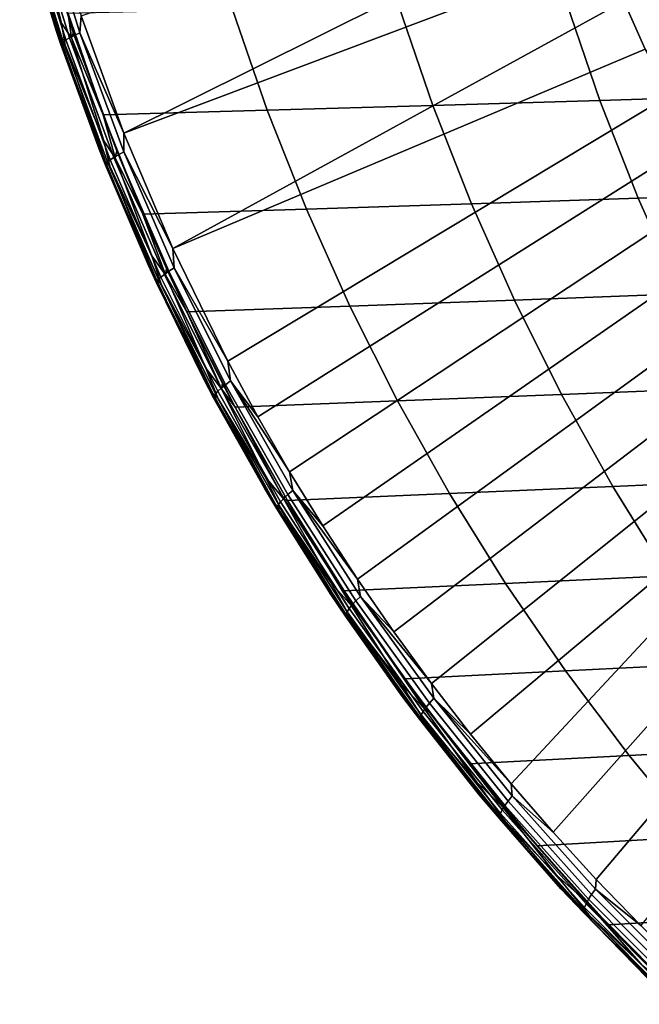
# Model space of a CAD drawing. Header units: metres. Extents: x -166 to 33, y -71 to 34.
# Tile 1 of 256: x -164.89 to -160.38, y -12.55 to -5.38. Entities that reach past the tile are written whole.
import ezdxf

# ---------------------------------------------------------------- set-up
doc = ezdxf.new("R2010")
doc.units = ezdxf.units.M
doc.layers.add('solid_12208131', color=7, linetype='CONTINUOUS')

msp = doc.modelspace()

# ---------------------------------------------------------------- linework, layer by layer
at = {"layer": 'solid_12208131'}
for points in [[(-160.898407, -4.164516, 200.588562), (-160.772522, -4.527116, 200.551285), (-164.133331, -6.202901, 203.181549), (-164.443146, -5.346578, 203.279434)], [(-164.870529, -4.656749, 203.738876), (-164.625397, -5.454027, 203.726883), (-164.864517, -4.634619, 203.869751), (-164.892395, -4.571346, 203.811295)], [(-164.837906, -4.662236, 203.92926), (-164.586761, -5.39993, 203.917313), (-164.788544, -4.616997, 204.046921), (-164.848419, -4.525517, 204.000031)], [(-164.726959, -4.586146, 203.395111), (-164.453781, -5.470679, 203.308685), (-164.494354, -5.489461, 203.355545), (-164.768478, -4.601931, 203.442245)], [(-164.726959, -4.586146, 203.395111), (-164.443146, -5.346578, 203.279434), (-164.453781, -5.470679, 203.308685)], [(-160.772522, -4.527116, 200.551285), (-160.6362, -4.885585, 200.510895), (-164.133331, -6.202901, 203.181549)], [(-164.865555, -4.649668, 203.674683), (-164.588577, -5.546234, 203.587128), (-164.593109, -5.554645, 203.651199), (-164.870529, -4.656749, 203.738876)], [(-164.870529, -4.656749, 203.738876), (-164.593109, -5.554645, 203.651199), (-164.625397, -5.454027, 203.726883)], [(-164.852585, -4.640476, 203.611893), (-164.576157, -5.535307, 203.524506), (-164.588577, -5.546234, 203.587128), (-164.865555, -4.649668, 203.674683)], [(-164.625397, -5.454027, 203.726883), (-164.590164, -5.528619, 203.783035), (-164.837906, -4.662236, 203.92926), (-164.864517, -4.634619, 203.869751)], [(-164.831818, -4.629326, 203.551559), (-164.556061, -5.522049, 203.464371), (-164.576157, -5.535307, 203.524506), (-164.852585, -4.640476, 203.611893)], [(-164.590164, -5.528619, 203.783035), (-164.560242, -5.561141, 203.841507), (-164.586761, -5.39993, 203.917313), (-164.837906, -4.662236, 203.92926)], [(-164.803635, -4.616405, 203.49469), (-164.528641, -5.506681, 203.40773), (-164.556061, -5.522049, 203.464371), (-164.831818, -4.629326, 203.551559)], [(-164.768478, -4.601931, 203.442245), (-164.494354, -5.489461, 203.355545), (-164.528641, -5.506681, 203.40773), (-164.803635, -4.616405, 203.49469)], [(-164.586761, -5.39993, 203.917313), (-164.515854, -5.507712, 203.960724), (-164.539398, -5.330679, 204.020981), (-164.788544, -4.616997, 204.046921)], [(-160.6362, -4.885585, 200.510895), (-160.489563, -5.239596, 200.467468), (-163.777222, -7.042566, 203.069199), (-164.133331, -6.202901, 203.181549)], [(-159.432541, -5.926198, 209.08876), (-159.677002, -5.205903, 209.170364), (-160.910294, -5.238454, 207.887512), (-160.662888, -5.963301, 207.805618)], [(-160.367584, -5.17344, 200.361694), (-160.047974, -5.858047, 200.267029), (-160.332733, -5.588827, 200.421005), (-160.489563, -5.239596, 200.467468)], [(-163.087845, -6.034491, 205.229935), (-163.341095, -5.300897, 205.312637), (-164.539398, -5.330679, 204.020981), (-164.283798, -6.068342, 203.937195)], [(-160.489563, -5.239596, 200.467468), (-160.332733, -5.588827, 200.421005), (-163.777222, -7.042566, 203.069199)], [(-161.881302, -5.999423, 206.519165), (-162.131638, -5.270141, 206.60141), (-163.341095, -5.300897, 205.312637), (-163.087845, -6.034491, 205.229935)], [(-160.662888, -5.963301, 207.805618), (-160.910294, -5.238454, 207.887512), (-162.131638, -5.270141, 206.60141), (-161.881302, -5.999423, 206.519165)], [(-164.283798, -6.068342, 203.937195), (-164.539398, -5.330679, 204.020981), (-164.498032, -5.457645, 204.007416)], [(-164.515854, -5.507712, 203.960724), (-164.498032, -5.457645, 204.007416), (-164.539398, -5.330679, 204.020981)], [(-164.453781, -5.470679, 203.308685), (-164.443146, -5.346578, 203.279434), (-164.133331, -6.202901, 203.181549)], [(-164.560242, -5.561141, 203.841507), (-164.279846, -6.25791, 203.82045), (-164.515854, -5.507712, 203.960724), (-164.586761, -5.39993, 203.917313)], [(-164.593109, -5.554645, 203.651199), (-164.312225, -6.31977, 203.628052), (-164.590164, -5.528619, 203.783035), (-164.625397, -5.454027, 203.726883)], [(-164.556061, -5.522049, 203.464371), (-164.232697, -6.396934, 203.362289), (-164.251999, -6.412252, 203.422195), (-164.576157, -5.535307, 203.524506)], [(-164.528641, -5.506681, 203.40773), (-164.206192, -6.379172, 203.305923), (-164.232697, -6.396934, 203.362289), (-164.556061, -5.522049, 203.464371)], [(-164.494354, -5.489461, 203.355545), (-164.172913, -6.359267, 203.254044), (-164.206192, -6.379172, 203.305923), (-164.528641, -5.506681, 203.40773)], [(-164.515854, -5.507712, 203.960724), (-164.283798, -6.068342, 203.937195), (-164.498032, -5.457645, 204.007416)], [(-164.279846, -6.25791, 203.82045), (-164.196075, -6.380921, 203.859802), (-164.283798, -6.068342, 203.937195), (-164.515854, -5.507712, 203.960724)], [(-164.453781, -5.470679, 203.308685), (-164.133438, -6.337552, 203.207504), (-164.172913, -6.359267, 203.254044), (-164.494354, -5.489461, 203.355545)], [(-164.453781, -5.470679, 203.308685), (-164.133331, -6.202901, 203.181549), (-164.133438, -6.337552, 203.207504)], [(-164.588577, -5.546234, 203.587128), (-164.263763, -6.424872, 203.484619), (-164.267807, -6.434582, 203.548538), (-164.593109, -5.554645, 203.651199)], [(-164.593109, -5.554645, 203.651199), (-164.267807, -6.434582, 203.548538), (-164.312225, -6.31977, 203.628052)], [(-164.312225, -6.31977, 203.628052), (-164.268433, -6.404969, 203.681519), (-164.560242, -5.561141, 203.841507), (-164.590164, -5.528619, 203.783035)], [(-164.576157, -5.535307, 203.524506), (-164.251999, -6.412252, 203.422195), (-164.263763, -6.424872, 203.484619), (-164.588577, -5.546234, 203.587128)], [(-164.268433, -6.404969, 203.681519), (-164.234665, -6.442071, 203.738785), (-164.279846, -6.25791, 203.82045), (-164.560242, -5.561141, 203.841507)], [(-160.165863, -5.932958, 200.371582), (-163.374878, -7.864783, 202.942612), (-163.777222, -7.042566, 203.069199), (-160.332733, -5.588827, 200.421005)], [(-159.989105, -6.271676, 200.319229), (-163.156219, -8.269288, 202.873962), (-163.374878, -7.864783, 202.942612), (-160.165863, -5.932958, 200.371582)], [(-159.157043, -6.634056, 208.996368), (-159.432541, -5.926198, 209.08876), (-160.662888, -5.963301, 207.805618), (-160.384064, -6.67565, 207.712936)], [(-161.599167, -6.716151, 206.426071), (-161.881302, -5.999423, 206.519165), (-163.087845, -6.034491, 205.229935), (-162.802429, -6.755476, 205.136322)], [(-160.384064, -6.67565, 207.712936), (-160.662888, -5.963301, 207.805618), (-161.881302, -5.999423, 206.519165), (-161.599167, -6.716151, 206.426071)], [(-162.802429, -6.755476, 205.136322), (-163.087845, -6.034491, 205.229935), (-164.283798, -6.068342, 203.937195), (-163.995377, -6.793293, 203.842773)], [(-163.995377, -6.793293, 203.842773), (-164.283798, -6.068342, 203.937195), (-164.18367, -6.331011, 203.904404)], [(-164.196075, -6.380921, 203.859802), (-164.18367, -6.331011, 203.904404), (-164.283798, -6.068342, 203.937195)], [(-164.133438, -6.337552, 203.207504), (-164.133331, -6.202901, 203.181549), (-163.777222, -7.042566, 203.069199)], [(-164.234665, -6.442071, 203.738785), (-163.92865, -7.096865, 203.709763), (-164.196075, -6.380921, 203.859802), (-164.279846, -6.25791, 203.82045)], [(-159.802612, -6.604671, 200.263977), (-162.925873, -8.669127, 202.801804), (-163.156219, -8.269288, 202.873962), (-159.989105, -6.271676, 200.319229)], [(-164.267807, -6.434582, 203.548538), (-163.953964, -7.165919, 203.515152), (-164.268433, -6.404969, 203.681519), (-164.312225, -6.31977, 203.628052)], [(-164.206192, -6.379172, 203.305923), (-163.837402, -7.231148, 203.189697), (-163.862885, -7.251235, 203.245743), (-164.232697, -6.396934, 203.362289)], [(-164.172913, -6.359267, 203.254044), (-163.805283, -7.208632, 203.138153), (-163.837402, -7.231148, 203.189697), (-164.206192, -6.379172, 203.305923)], [(-164.196075, -6.380921, 203.859802), (-163.995377, -6.793293, 203.842773), (-164.18367, -6.331011, 203.904404)], [(-163.92865, -7.096865, 203.709763), (-163.830322, -7.233895, 203.744568), (-163.995377, -6.793293, 203.842773), (-164.196075, -6.380921, 203.859802)], [(-164.133438, -6.337552, 203.207504), (-163.767059, -7.184065, 203.09198), (-163.805283, -7.208632, 203.138153), (-164.172913, -6.359267, 203.254044)], [(-164.133438, -6.337552, 203.207504), (-163.777222, -7.042566, 203.069199), (-163.767059, -7.184065, 203.09198)], [(-163.953964, -7.165919, 203.515152), (-163.900452, -7.260925, 203.565582), (-164.234665, -6.442071, 203.738785), (-164.268433, -6.404969, 203.681519)], [(-164.263763, -6.424872, 203.484619), (-163.892319, -7.282819, 203.367599), (-163.895798, -7.293786, 203.431335), (-164.267807, -6.434582, 203.548538)], [(-164.267807, -6.434582, 203.548538), (-163.895798, -7.293786, 203.431335), (-163.953964, -7.165919, 203.515152)], [(-164.251999, -6.412252, 203.422195), (-163.881287, -7.268555, 203.305389), (-163.892319, -7.282819, 203.367599), (-164.263763, -6.424872, 203.484619)], [(-164.232697, -6.396934, 203.362289), (-163.862885, -7.251235, 203.245743), (-163.881287, -7.268555, 203.305389), (-164.251999, -6.412252, 203.422195)], [(-163.900452, -7.260925, 203.565582), (-163.862335, -7.30224, 203.62149), (-163.92865, -7.096865, 203.709763), (-164.234665, -6.442071, 203.738785)], [(-159.606567, -6.931639, 200.205917), (-162.683868, -9.064034, 202.726151), (-162.925873, -8.669127, 202.801804), (-159.802612, -6.604671, 200.263977)], [(-158.851013, -7.327974, 208.893402), (-159.157043, -6.634056, 208.996368), (-160.384064, -6.67565, 207.712936), (-160.07431, -7.373991, 207.609634)], [(-161.285736, -7.418807, 206.322311), (-161.599167, -6.716151, 206.426071), (-162.802429, -6.755476, 205.136322), (-162.485321, -7.462331, 205.032013)], [(-160.07431, -7.373991, 207.609634), (-160.384064, -6.67565, 207.712936), (-161.599167, -6.716151, 206.426071), (-161.285736, -7.418807, 206.322311)], [(-162.485321, -7.462331, 205.032013), (-162.802429, -6.755476, 205.136322), (-163.995377, -6.793293, 203.842773), (-163.674683, -7.50401, 203.7379)], [(-163.674683, -7.50401, 203.7379), (-163.995377, -6.793293, 203.842773), (-163.822403, -7.187208, 203.786179)], [(-163.830322, -7.233895, 203.744568), (-163.822403, -7.187208, 203.786179), (-163.995377, -6.793293, 203.842773)], [(-159.401138, -7.252284, 200.145065), (-162.430542, -9.453356, 202.647125), (-162.683868, -9.064034, 202.726151), (-159.606567, -6.931639, 200.205917)], [(-163.862335, -7.30224, 203.62149), (-163.534653, -7.91443, 203.585892), (-163.830322, -7.233895, 203.744568), (-163.92865, -7.096865, 203.709763)], [(-163.767059, -7.184065, 203.09198), (-163.777222, -7.042566, 203.069199), (-163.374878, -7.864783, 202.942612)], [(-163.895798, -7.293786, 203.431335), (-163.552094, -7.990062, 203.38884), (-163.900452, -7.260925, 203.565582), (-163.953964, -7.165919, 203.515152)], [(-163.837402, -7.231148, 203.189697), (-163.423889, -8.060164, 203.059708), (-163.448227, -8.082483, 203.115417), (-163.862885, -7.251235, 203.245743)], [(-163.805283, -7.208632, 203.138153), (-163.393036, -8.03514, 203.00853), (-163.423889, -8.060164, 203.059708), (-163.837402, -7.231148, 203.189697)], [(-163.830322, -7.233895, 203.744568), (-163.674683, -7.50401, 203.7379), (-163.822403, -7.187208, 203.786179)], [(-163.534653, -7.91443, 203.585892), (-163.420212, -8.064131, 203.615692), (-163.674683, -7.50401, 203.7379), (-163.830322, -7.233895, 203.744568)], [(-163.767059, -7.184065, 203.09198), (-163.356201, -8.007831, 202.962784), (-163.393036, -8.03514, 203.00853), (-163.805283, -7.208632, 203.138153)], [(-163.767059, -7.184065, 203.09198), (-163.374878, -7.864783, 202.942612), (-163.356201, -8.007831, 202.962784)], [(-163.552094, -7.990062, 203.38884), (-163.487854, -8.093975, 203.435944), (-163.862335, -7.30224, 203.62149), (-163.900452, -7.260925, 203.565582)], [(-163.892319, -7.282819, 203.367599), (-163.475861, -8.117558, 203.23674), (-163.478699, -8.129725, 203.300293), (-163.895798, -7.293786, 203.431335)], [(-163.895798, -7.293786, 203.431335), (-163.478699, -8.129725, 203.300293), (-163.552094, -7.990062, 203.38884)], [(-163.881287, -7.268555, 203.305389), (-163.465652, -8.101722, 203.174774), (-163.475861, -8.117558, 203.23674), (-163.892319, -7.282819, 203.367599)], [(-163.862885, -7.251235, 203.245743), (-163.448227, -8.082483, 203.115417), (-163.465652, -8.101722, 203.174774), (-163.881287, -7.268555, 203.305389)], [(-163.487854, -8.093975, 203.435944), (-163.444931, -8.139086, 203.490356), (-163.534653, -7.91443, 203.585892), (-163.862335, -7.30224, 203.62149)], [(-159.186523, -7.56631, 200.081482), (-162.166092, -9.836551, 202.56485), (-162.430542, -9.453356, 202.647125), (-159.401138, -7.252284, 200.145065)], [(-159.734451, -8.05697, 207.496094), (-160.07431, -7.373991, 207.609634), (-161.285736, -7.418807, 206.322311), (-160.941818, -8.10603, 206.208313)], [(-162.13739, -8.153687, 204.917404), (-162.485321, -7.462331, 205.032013), (-163.674683, -7.50401, 203.7379), (-163.322388, -8.199369, 203.622986)], [(-160.941818, -8.10603, 206.208313), (-161.285736, -7.418807, 206.322311), (-162.485321, -7.462331, 205.032013), (-162.13739, -8.153687, 204.917404)], [(-163.322388, -8.199369, 203.622986), (-163.674683, -7.50401, 203.7379), (-163.4142, -8.025473, 203.652893)], [(-163.420212, -8.064131, 203.615692), (-163.4142, -8.025473, 203.652893), (-163.674683, -7.50401, 203.7379)], [(-158.962921, -7.873434, 200.015259), (-161.890808, -10.213099, 202.479431), (-162.166092, -9.836551, 202.56485), (-159.186523, -7.56631, 200.081482)], [(-163.356201, -8.007831, 202.962784), (-163.374878, -7.864783, 202.942612), (-163.156219, -8.269288, 202.873962)], [(-158.730515, -8.173373, 199.946411), (-161.605148, -10.582284, 202.391006), (-161.890808, -10.213099, 202.479431), (-158.962921, -7.873434, 200.015259)], [(-163.444931, -8.139086, 203.490356), (-163.099426, -8.708317, 203.449478), (-163.420212, -8.064131, 203.615692), (-163.534653, -7.91443, 203.585892)], [(-163.478699, -8.129725, 203.300293), (-163.108261, -8.789876, 203.249771), (-163.487854, -8.093975, 203.435944), (-163.552094, -7.990062, 203.38884)], [(-163.393036, -8.03514, 203.00853), (-162.93782, -8.836467, 202.865921), (-162.967285, -8.863876, 202.916672), (-163.423889, -8.060164, 203.059708)], [(-163.420212, -8.064131, 203.615692), (-163.322388, -8.199369, 203.622986), (-163.4142, -8.025473, 203.652893)], [(-163.356201, -8.007831, 202.962784), (-162.902496, -8.806546, 202.820618), (-162.93782, -8.836467, 202.865921), (-163.393036, -8.03514, 203.00853)], [(-163.356201, -8.007831, 202.962784), (-163.156219, -8.269288, 202.873962), (-162.925873, -8.669127, 202.801804)], [(-163.356201, -8.007831, 202.962784), (-162.925873, -8.669127, 202.801804), (-162.902496, -8.806546, 202.820618)], [(-163.108261, -8.789876, 203.249771), (-163.032333, -8.901718, 203.293289), (-163.444931, -8.139086, 203.490356), (-163.487854, -8.093975, 203.435944)], [(-163.465652, -8.101722, 203.174774), (-163.00676, -8.909369, 203.031052), (-163.016098, -8.92669, 203.092773), (-163.475861, -8.117558, 203.23674)], [(-163.448227, -8.082483, 203.115417), (-162.990402, -8.888313, 202.972031), (-163.00676, -8.909369, 203.031052), (-163.465652, -8.101722, 203.174774)], [(-163.423889, -8.060164, 203.059708), (-162.967285, -8.863876, 202.916672), (-162.990402, -8.888313, 202.972031), (-163.448227, -8.082483, 203.115417)], [(-163.099426, -8.708317, 203.449478), (-162.967422, -8.869232, 203.473862), (-163.322388, -8.199369, 203.622986), (-163.420212, -8.064131, 203.615692)], [(-160.568329, -8.776497, 206.084473), (-160.941818, -8.10603, 206.208313), (-162.13739, -8.153687, 204.917404), (-161.759521, -8.828214, 204.792923)], [(-159.365356, -8.723269, 207.372742), (-159.734451, -8.05697, 207.496094), (-160.941818, -8.10603, 206.208313), (-160.568329, -8.776497, 206.084473)], [(-163.475861, -8.117558, 203.23674), (-163.016098, -8.92669, 203.092773), (-163.018265, -8.939985, 203.156128), (-163.478699, -8.129725, 203.300293)], [(-163.478699, -8.129725, 203.300293), (-163.018265, -8.939985, 203.156128), (-163.108261, -8.789876, 203.249771)], [(-163.032333, -8.901718, 203.293289), (-162.984177, -8.950176, 203.3461), (-163.099426, -8.708317, 203.449478), (-163.444931, -8.139086, 203.490356)], [(-161.759521, -8.828214, 204.792923), (-162.13739, -8.153687, 204.917404), (-163.322388, -8.199369, 203.622986), (-162.93927, -8.878212, 203.498428)], [(-158.730515, -8.173373, 199.946411), (-161.309479, -10.943559, 202.299698), (-161.605148, -10.582284, 202.391006)], [(-158.730515, -8.173373, 199.946411), (-158.489532, -8.465855, 199.875031), (-161.004303, -11.29632, 202.205704), (-161.309479, -10.943559, 202.299698)], [(-162.93927, -8.878212, 203.498428), (-163.322388, -8.199369, 203.622986), (-162.958679, -8.845479, 203.50473)], [(-162.967422, -8.869232, 203.473862), (-162.958679, -8.845479, 203.50473), (-163.322388, -8.199369, 203.622986)], [(-158.489532, -8.465855, 199.875031), (-158.240189, -8.750611, 199.801163), (-160.689758, -11.640346, 202.109039), (-161.004303, -11.29632, 202.205704)], [(-162.902496, -8.806546, 202.820618), (-162.925873, -8.669127, 202.801804), (-162.683868, -9.064034, 202.726151)], [(-162.984177, -8.950176, 203.3461), (-162.624619, -9.47659, 203.301224), (-162.967422, -8.869232, 203.473862), (-163.099426, -8.708317, 203.449478)], [(-158.240189, -8.750611, 199.801163), (-157.982697, -9.027385, 199.724899), (-160.365921, -11.975537, 202.00972), (-160.689758, -11.640346, 202.109039)], [(-158.966522, -9.371514, 207.241531), (-159.365356, -8.723269, 207.372742), (-160.568329, -8.776497, 206.084473), (-160.164734, -9.428825, 205.952759)], [(-163.018265, -8.939985, 203.156128), (-162.624161, -9.563389, 203.098694), (-163.032333, -8.901718, 203.293289), (-163.108261, -8.789876, 203.249771)], [(-162.902496, -8.806546, 202.820618), (-162.407745, -9.578145, 202.666245), (-162.441452, -9.610549, 202.71106), (-162.93782, -8.836467, 202.865921)], [(-162.902496, -8.806546, 202.820618), (-162.683868, -9.064034, 202.726151), (-162.430542, -9.453356, 202.647125)], [(-162.902496, -8.806546, 202.820618), (-162.430542, -9.453356, 202.647125), (-162.407745, -9.578145, 202.666245)], [(-160.164734, -9.428825, 205.952759), (-160.568329, -8.776497, 206.084473), (-161.759521, -8.828214, 204.792923), (-161.351212, -9.484523, 204.660568)], [(-162.990402, -8.888313, 202.972031), (-162.491226, -9.666673, 202.816345), (-162.506454, -9.68945, 202.875046), (-163.00676, -8.909369, 203.031052)], [(-162.967285, -8.863876, 202.916672), (-162.469437, -9.640224, 202.761383), (-162.491226, -9.666673, 202.816345), (-162.990402, -8.888313, 202.972031)], [(-162.967422, -8.869232, 203.473862), (-162.93927, -8.878212, 203.498428), (-162.958679, -8.845479, 203.50473)], [(-162.624619, -9.47659, 203.301224), (-162.47374, -9.647211, 203.31987), (-162.93927, -8.878212, 203.498428), (-162.967422, -8.869232, 203.473862)], [(-162.93782, -8.836467, 202.865921), (-162.441452, -9.610549, 202.71106), (-162.469437, -9.640224, 202.761383), (-162.967285, -8.863876, 202.916672)], [(-161.351212, -9.484523, 204.660568), (-161.759521, -8.828214, 204.792923), (-162.93927, -8.878212, 203.498428), (-162.52684, -9.538225, 203.364838)], [(-162.47374, -9.647211, 203.31987), (-162.52684, -9.538225, 203.364838), (-162.93927, -8.878212, 203.498428)], [(-162.624161, -9.563389, 203.098694), (-162.535675, -9.682149, 203.138397), (-162.984177, -8.950176, 203.3461), (-163.032333, -8.901718, 203.293289)], [(-163.016098, -8.92669, 203.092773), (-162.514862, -9.708174, 202.936478), (-162.516312, -9.72253, 202.999619), (-163.018265, -8.939985, 203.156128)], [(-163.018265, -8.939985, 203.156128), (-162.516312, -9.72253, 202.999619), (-162.624161, -9.563389, 203.098694)], [(-163.00676, -8.909369, 203.031052), (-162.506454, -9.68945, 202.875046), (-162.514862, -9.708174, 202.936478), (-163.016098, -8.92669, 203.092773)], [(-162.535675, -9.682149, 203.138397), (-162.481903, -9.733488, 203.189499), (-162.624619, -9.47659, 203.301224), (-162.984177, -8.950176, 203.3461)], [(-162.407745, -9.578145, 202.666245), (-162.430542, -9.453356, 202.647125), (-162.166092, -9.836551, 202.56485)], [(-159.733017, -10.061743, 205.812485), (-160.164734, -9.428825, 205.952759), (-161.351212, -9.484523, 204.660568), (-160.914459, -10.121337, 204.519623)], [(-162.481903, -9.733488, 203.189499), (-162.111923, -10.217496, 203.141876), (-162.47374, -9.647211, 203.31987), (-162.624619, -9.47659, 203.301224)], [(-160.914459, -10.121337, 204.519623), (-161.351212, -9.484523, 204.660568), (-162.52684, -9.538225, 203.364838), (-162.085632, -10.178806, 203.222519)], [(-162.085632, -10.178806, 203.222519), (-162.52684, -9.538225, 203.364838), (-162.456223, -9.644953, 203.342026)], [(-162.47374, -9.647211, 203.31987), (-162.456223, -9.644953, 203.342026), (-162.52684, -9.538225, 203.364838)], [(-162.516312, -9.72253, 202.999619), (-162.101532, -10.308778, 202.936356), (-162.535675, -9.682149, 203.138397), (-162.624161, -9.563389, 203.098694)], [(-162.441452, -9.610549, 202.71106), (-161.905762, -10.355395, 202.544754), (-161.932159, -10.387229, 202.594604), (-162.469437, -9.640224, 202.761383)], [(-162.407745, -9.578145, 202.666245), (-161.873779, -10.320624, 202.500443), (-161.905762, -10.355395, 202.544754), (-162.441452, -9.610549, 202.71106)], [(-162.407745, -9.578145, 202.666245), (-162.166092, -9.836551, 202.56485), (-161.890808, -10.213099, 202.479431)], [(-162.407745, -9.578145, 202.666245), (-161.890808, -10.213099, 202.479431), (-161.873779, -10.320624, 202.500443)], [(-162.101532, -10.308778, 202.936356), (-161.99968, -10.433375, 202.972031), (-162.481903, -9.733488, 203.189499), (-162.535675, -9.682149, 203.138397)], [(-162.491226, -9.666673, 202.816345), (-161.952545, -10.415589, 202.649155), (-161.966553, -10.440003, 202.707489), (-162.506454, -9.68945, 202.875046)], [(-162.469437, -9.640224, 202.761383), (-161.932159, -10.387229, 202.594604), (-161.952545, -10.415589, 202.649155), (-162.491226, -9.666673, 202.816345)], [(-162.111923, -10.217496, 203.141876), (-161.940948, -10.396206, 203.154465), (-162.456223, -9.644953, 203.342026), (-162.47374, -9.647211, 203.31987)], [(-161.940948, -10.396206, 203.154465), (-162.085632, -10.178806, 203.222519), (-162.456223, -9.644953, 203.342026)], [(-162.514862, -9.708174, 202.936478), (-161.973969, -10.460058, 202.768631), (-161.97467, -10.475419, 202.831543), (-162.516312, -9.72253, 202.999619)], [(-162.516312, -9.72253, 202.999619), (-161.97467, -10.475419, 202.831543), (-162.101532, -10.308778, 202.936356)], [(-162.506454, -9.68945, 202.875046), (-161.966553, -10.440003, 202.707489), (-161.973969, -10.460058, 202.768631), (-162.514862, -9.708174, 202.936478)], [(-161.99968, -10.433375, 202.972031), (-161.939957, -10.487105, 203.021347), (-162.111923, -10.217496, 203.141876), (-162.481903, -9.733488, 203.189499)], [(-159.274628, -10.673973, 205.663498), (-159.733017, -10.061743, 205.812485), (-160.914459, -10.121337, 204.519623), (-160.450684, -10.73737, 204.369965)], [(-160.450684, -10.73737, 204.369965), (-160.914459, -10.121337, 204.519623), (-162.085632, -10.178806, 203.222519), (-161.616501, -10.798814, 203.071777)], [(-161.616501, -10.798814, 203.071777), (-162.085632, -10.178806, 203.222519), (-161.908752, -10.419377, 203.165604)], [(-161.940948, -10.396206, 203.154465), (-161.908752, -10.419377, 203.165604), (-162.085632, -10.178806, 203.222519)], [(-161.939957, -10.487105, 203.021347), (-161.562958, -10.929298, 202.972061), (-161.940948, -10.396206, 203.154465), (-162.111923, -10.217496, 203.141876)], [(-161.873779, -10.320624, 202.500443), (-161.890808, -10.213099, 202.479431), (-161.605148, -10.582284, 202.391006)], [(-161.97467, -10.475419, 202.831543), (-161.542068, -11.024239, 202.763397), (-161.99968, -10.433375, 202.972031), (-162.101532, -10.308778, 202.936356)], [(-161.873779, -10.320624, 202.500443), (-161.302353, -11.032036, 202.323868), (-161.332489, -11.069062, 202.367645), (-161.905762, -10.355395, 202.544754)], [(-161.873779, -10.320624, 202.500443), (-161.605148, -10.582284, 202.391006), (-161.309479, -10.943559, 202.299698)], [(-161.873779, -10.320624, 202.500443), (-161.309479, -10.943559, 202.299698), (-161.302353, -11.032036, 202.323868)], [(-161.932159, -10.387229, 202.594604), (-161.357224, -11.102951, 202.416992), (-161.376099, -11.133133, 202.4711), (-161.952545, -10.415589, 202.649155)], [(-161.562958, -10.929298, 202.972061), (-161.370773, -11.114373, 202.978302), (-161.908752, -10.419377, 203.165604), (-161.940948, -10.396206, 203.154465)], [(-161.905762, -10.355395, 202.544754), (-161.332489, -11.069062, 202.367645), (-161.357224, -11.102951, 202.416992), (-161.932159, -10.387229, 202.594604)], [(-161.542068, -11.024239, 202.763397), (-161.426102, -11.15353, 202.794846), (-161.939957, -10.487105, 203.021347), (-161.99968, -10.433375, 202.972031)], [(-161.973969, -10.460058, 202.768631), (-161.395203, -11.180422, 202.58989), (-161.395111, -11.196735, 202.652573), (-161.97467, -10.475419, 202.831543)], [(-161.97467, -10.475419, 202.831543), (-161.395111, -11.196735, 202.652573), (-161.542068, -11.024239, 202.763397)], [(-161.966553, -10.440003, 202.707489), (-161.38884, -11.159101, 202.529068), (-161.395203, -11.180422, 202.58989), (-161.973969, -10.460058, 202.768631)], [(-161.952545, -10.415589, 202.649155), (-161.376099, -11.133133, 202.4711), (-161.38884, -11.159101, 202.529068), (-161.966553, -10.440003, 202.707489)], [(-161.370773, -11.114373, 202.978302), (-161.616501, -10.798814, 203.071777), (-161.908752, -10.419377, 203.165604)], [(-161.426102, -11.15353, 202.794846), (-161.360092, -11.209127, 202.842285), (-161.562958, -10.929298, 202.972061), (-161.939957, -10.487105, 203.021347)], [(-158.790527, -11.264226, 205.50618), (-159.274628, -10.673973, 205.663498), (-160.450684, -10.73737, 204.369965), (-159.960907, -11.331326, 204.211975)], [(-159.960907, -11.331326, 204.211975), (-160.450684, -10.73737, 204.369965), (-161.616501, -10.798814, 203.071777), (-161.120773, -11.396488, 202.913101)], [(-161.120773, -11.396488, 202.913101), (-161.616501, -10.798814, 203.071777), (-161.319168, -11.163788, 202.976532)], [(-161.370773, -11.114373, 202.978302), (-161.319168, -11.163788, 202.976532), (-161.616501, -10.798814, 203.071777)], [(-161.360092, -11.209127, 202.842285), (-160.979309, -11.610266, 202.792328), (-161.370773, -11.114373, 202.978302), (-161.562958, -10.929298, 202.972061)], [(-161.302353, -11.032036, 202.323868), (-161.309479, -10.943559, 202.299698), (-161.004303, -11.29632, 202.205704)], [(-161.395111, -11.196735, 202.652573), (-160.947372, -11.707972, 202.580383), (-161.426102, -11.15353, 202.794846), (-161.542068, -11.024239, 202.763397)], [(-161.302353, -11.032036, 202.323868), (-160.695206, -11.710446, 202.137146), (-160.723419, -11.749618, 202.180344), (-161.332489, -11.069062, 202.367645)], [(-160.695206, -11.710446, 202.137146), (-161.302353, -11.032036, 202.323868), (-161.004303, -11.29632, 202.205704), (-160.689758, -11.640346, 202.109039)], [(-161.357224, -11.102951, 202.416992), (-160.746368, -11.78546, 202.229172), (-160.763672, -11.817371, 202.282806), (-161.376099, -11.133133, 202.4711)], [(-161.370773, -11.114373, 202.978302), (-160.764908, -11.799859, 202.791962), (-161.319168, -11.163788, 202.976532)], [(-160.979309, -11.610266, 202.792328), (-160.764908, -11.799859, 202.791962), (-161.370773, -11.114373, 202.978302)], [(-161.332489, -11.069062, 202.367645), (-160.723419, -11.749618, 202.180344), (-160.746368, -11.78546, 202.229172), (-161.357224, -11.102951, 202.416992)], [(-160.947372, -11.707972, 202.580383), (-160.81662, -11.840734, 202.607437), (-161.360092, -11.209127, 202.842285), (-161.426102, -11.15353, 202.794846)], [(-161.38884, -11.159101, 202.529068), (-160.775055, -11.844818, 202.340363), (-160.780319, -11.867338, 202.400879), (-161.395203, -11.180422, 202.58989)], [(-161.395203, -11.180422, 202.58989), (-160.780319, -11.867338, 202.400879), (-160.779373, -11.884555, 202.463303), (-161.395111, -11.196735, 202.652573)], [(-161.376099, -11.133133, 202.4711), (-160.763672, -11.817371, 202.282806), (-160.775055, -11.844818, 202.340363), (-161.38884, -11.159101, 202.529068)], [(-160.764908, -11.799859, 202.791962), (-161.120773, -11.396488, 202.913101), (-161.319168, -11.163788, 202.976532)], [(-161.395111, -11.196735, 202.652573), (-160.779373, -11.884555, 202.463303), (-160.947372, -11.707972, 202.580383)], [(-160.81662, -11.840734, 202.607437), (-160.744034, -11.897644, 202.652924), (-160.979309, -11.610266, 202.792328), (-161.360092, -11.209127, 202.842285)], [(-159.446075, -11.901914, 204.046021), (-159.960907, -11.331326, 204.211975), (-161.120773, -11.396488, 202.913101), (-160.599609, -11.970436, 202.746902)], [(-160.599609, -11.970436, 202.746902), (-161.120773, -11.396488, 202.913101), (-160.690811, -11.873687, 202.77594)], [(-160.764908, -11.799859, 202.791962), (-160.690811, -11.873687, 202.77594), (-161.120773, -11.396488, 202.913101)], [(-160.744034, -11.897644, 202.652924), (-160.362579, -12.258618, 202.60321), (-160.764908, -11.799859, 202.791962), (-160.979309, -11.610266, 202.792328)], [(-160.695206, -11.710446, 202.137146), (-160.689758, -11.640346, 202.109039), (-160.365921, -11.975537, 202.00972)], [(-160.779373, -11.884555, 202.463303), (-160.319138, -12.358131, 202.387848), (-160.81662, -11.840734, 202.607437), (-160.947372, -11.707972, 202.580383)], [(-160.723419, -11.749618, 202.180344), (-160.080261, -12.395123, 201.983383), (-160.101349, -12.432811, 202.031662), (-160.746368, -11.78546, 202.229172)], [(-160.695206, -11.710446, 202.137146), (-160.054108, -12.353927, 201.940796), (-160.080261, -12.395123, 201.983383), (-160.723419, -11.749618, 202.180344)], [(-160.054108, -12.353927, 201.940796), (-160.695206, -11.710446, 202.137146), (-160.365921, -11.975537, 202.00972), (-160.032715, -12.301857, 201.907745)], [(-160.763672, -11.817371, 202.282806), (-160.117004, -12.466356, 202.084808), (-160.126953, -12.495197, 202.141953), (-160.775055, -11.844818, 202.340363)], [(-160.764908, -11.799859, 202.791962), (-160.599609, -11.970436, 202.746902), (-160.690811, -11.873687, 202.77594)], [(-160.764908, -11.799859, 202.791962), (-160.125198, -12.450617, 202.596054), (-160.599609, -11.970436, 202.746902)], [(-160.362579, -12.258618, 202.60321), (-160.125198, -12.450617, 202.596054), (-160.764908, -11.799859, 202.791962)], [(-160.746368, -11.78546, 202.229172), (-160.101349, -12.432811, 202.031662), (-160.117004, -12.466356, 202.084808), (-160.763672, -11.817371, 202.282806)], [(-160.319138, -12.358131, 202.387848), (-160.173004, -12.493058, 202.410339), (-160.744034, -11.897644, 202.652924), (-160.81662, -11.840734, 202.607437)], [(-160.775055, -11.844818, 202.340363), (-160.126953, -12.495197, 202.141953), (-160.131058, -12.518849, 202.202103), (-160.780319, -11.867338, 202.400879)], [(-160.780319, -11.867338, 202.400879), (-160.131058, -12.518849, 202.202103), (-160.129227, -12.536916, 202.264282), (-160.779373, -11.884555, 202.463303)], [(-160.779373, -11.884555, 202.463303), (-160.129227, -12.536916, 202.264282), (-160.319138, -12.358131, 202.387848)], [(-160.173004, -12.493058, 202.410339), (-160.093582, -12.550691, 202.453796), (-160.362579, -12.258618, 202.60321), (-160.744034, -11.897644, 202.652924)], [(-160.125198, -12.450617, 202.596054), (-159.446075, -11.901914, 204.046021), (-160.599609, -11.970436, 202.746902)]]:
    msp.add_3dface(points, dxfattribs=at)

doc.saveas('drawing.dxf')
